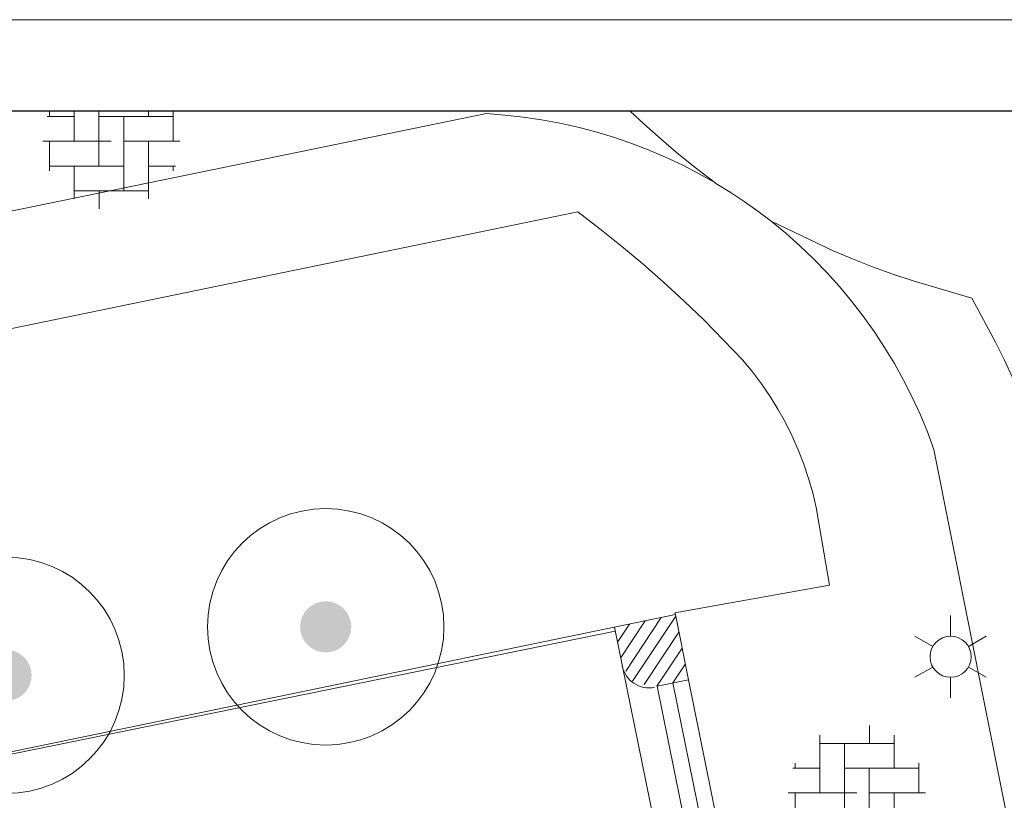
# Model space of a CAD drawing. Header units: metres. Extents: x 118578 to 118717, y 483740 to 483824.
# Tile 4 of 17: x 118617 to 118638, y 483807 to 483824. Entities that reach past the tile are written whole.
import ezdxf

# ---------------------------------------------------------------- set-up
doc = ezdxf.new("R2010")
doc.units = ezdxf.units.M
doc.header["$MEASUREMENT"] = 0
for name, color, linetype, lineweight in [('Barrier', 7, 'Continuous', 0), ('Kader', 7, 'Continuous', 0), ('Level 17', 7, 'Continuous', 0), ('Level 19', 7, 'Continuous', 0), ('Level 31', 7, 'Continuous', 0), ('Level 33', 7, 'Continuous', 0), ('Level 50', 7, 'Continuous', 0), ('Oml_ voetganger', 7, 'Continuous', 0)]:
    doc.layers.add(name, color=color, linetype=linetype, lineweight=lineweight)

# ---------------------------------------------------------------- blocks, each defined once
blk = doc.blocks.new('A2')
at = {"layer": 'Kader', "color": 7, "linetype": 'Continuous', "lineweight": 0, "flags": 128}
blk.add_lwpolyline([(-0.297, -0.21), (0.297, -0.21), (0.297, 0.21), (-0.297, 0.21), (-0.297, -0.21)], close=True, dxfattribs=at)
at = {"layer": 'Kader', "color": 7, "linetype": 'Continuous', "lineweight": 30, "flags": 128}
blk.add_lwpolyline([(-0.287, -0.2), (0.287, -0.2), (0.287, 0.2), (-0.287, 0.2), (-0.287, -0.2)], close=True, dxfattribs=at)
blk = doc.blocks.new('OVERH')
at = {"layer": 'Barrier', "color": 7, "linetype": 'Continuous', "lineweight": 0}
for p, q in [((0.272, 1.083), (0.272, 1.475)), ((-0.811, 0), (-0.811, 1.262)), ((-0.811, 1.083), (0.812, 1.083)), ((-0.27, -0.541), (-0.27, 1.083)), ((0.812, 0.541), (0.812, 1.261)), ((-1.352, 0.541), (-1.352, 0.649)), ((1.354, 0), (1.354, 0.647)), ((-1.399, 0.541), (-0.811, 0.541)), ((-0.27, 0.541), (1.354, 0.541)), ((0.271, -1.082), (0.271, 0.541)), ((-1.5, 0), (0, 0)), ((-1.352, -0.649), (-1.352, 0)), ((0.271, 0), (1.5, 0)), ((0.812, -1.261), (0.812, 0)), ((-1.352, -0.541), (0.271, -0.541)), ((-0.811, -1.262), (-0.811, -0.541)), ((0.812, -0.541), (1.399, -0.541)), ((1.354, -0.647), (1.354, -0.541)), ((-0.811, -1.082), (0.812, -1.082)), ((-0.27, -1.475), (-0.27, -1.082))]:
    blk.add_line(p, q, dxfattribs=at)
blk = doc.blocks.new('BOOM')
at = {"layer": 'Oml_ voetganger', "linetype": 'Continuous', "lineweight": 0}
h = blk.add_hatch(color=7, dxfattribs=at)
edge = h.paths.add_edge_path()
edge.add_arc((0, 0), 0.56, 0, 360)
blk = doc.blocks.new('LANTPL')
at = {"layer": 'Level 50', "color": 7, "linetype": 'Continuous', "lineweight": 13}
for p, q in [((0, 0.45), (0, 0.9)), ((-0.39, 0.225), (-0.78, 0.45)), ((0.779, 0.45), (0.389, 0.225)), ((-0.39, -0.225), (-0.78, -0.45)), ((0.779, -0.45), (0.389, -0.225)), ((0, -0.9), (0, -0.45))]:
    blk.add_line(p, q, dxfattribs=at)
blk.add_circle((0, 0), 0.45, dxfattribs=at)

msp = doc.modelspace()

# ---------------------------------------------------------------- linework, layer by layer
at = {"layer": 'Barrier', "color": 7, "linetype": 'Continuous', "lineweight": 0}
for p, q in [((118617.557, 483822.228), (118617.557, 483822.336)), ((118618.098, 483821.686), (118618.098, 483822.346)), ((118618.639, 483821.145), (118618.639, 483822.346)), ((118619.721, 483822.228), (118619.721, 483822.346)), ((118620.263, 483821.686), (118620.263, 483822.333)), ((118617.51, 483822.228), (118618.098, 483822.228)), ((118618.639, 483822.228), (118620.263, 483822.228)), ((118619.18, 483820.604), (118619.18, 483822.228)), ((118617.409, 483821.686), (118618.909, 483821.686)), ((118617.557, 483821.037), (118617.557, 483821.686)), ((118619.18, 483821.686), (118620.409, 483821.686)), ((118619.721, 483820.425), (118619.721, 483821.686)), ((118617.557, 483821.145), (118619.18, 483821.145)), ((118618.098, 483820.425), (118618.098, 483821.145)), ((118619.721, 483821.145), (118620.308, 483821.145)), ((118620.263, 483821.04), (118620.263, 483821.145)), ((118618.098, 483820.604), (118619.721, 483820.604)), ((118618.64, 483820.211), (118618.64, 483820.604))]:
    msp.add_line(p, q, dxfattribs=at)
at = {"layer": 'Kader', "color": 96, "linetype": 'Continuous', "lineweight": 0}
for p, q in [((118629.971, 483810.731), (118630.232, 483811.126)), ((118630.042, 483810.385), (118630.58, 483811.198)), ((118630.153, 483810.1), (118630.927, 483811.27)), ((118630.304, 483809.876), (118631.245, 483811.298)), ((118630.558, 483809.806), (118631.315, 483810.951)), ((118630.835, 483809.772), (118631.386, 483810.604)), ((118631.18, 483809.84), (118631.456, 483810.257))]:
    msp.add_line(p, q, dxfattribs=at)
at = {"layer": 'Kader', "color": 1, "linetype": 'Continuous', "lineweight": 13}
for p, q in [((118629.922, 483810.974), (118595.626, 483803.99)), ((118629.904, 483811.059), (118630.944, 483805.954))]:
    msp.add_line(p, q, dxfattribs=at)
at = {"layer": 'Kader', "color": 96, "linetype": 'Continuous', "lineweight": 0}
for centre in [(118623.595, 483811.068), (118616.607, 483810.007)]:
    msp.add_circle(centre, 2.585, dxfattribs=at)
at = {"layer": 'Kader', "color": 1, "linetype": 'Continuous', "lineweight": 13, "extrusion": (0, 0, -1)}
msp.add_arc((-118630.664, 483810.333), 0.6, 258.4896, 348.4887, dxfattribs=at)
at = {"layer": 'Level 17', "color": 7, "linetype": 'Continuous', "lineweight": 0}
msp.add_line((118631.238, 483811.334), (118631.526, 483809.91), dxfattribs=at)
at = {"layer": 'Level 17', "color": 7, "linetype": 'Continuous', "lineweight": 0, "flags": 128}
for points in [[(118632.098, 483820.787), (118631.745, 483820.985), (118631.385, 483821.17), (118631.019, 483821.342), (118630.646, 483821.501), (118630.268, 483821.646), (118629.885, 483821.776), (118629.498, 483821.893), (118629.106, 483821.996), (118628.711, 483822.084), (118628.313, 483822.158), (118627.913, 483822.217), (118627.511, 483822.261), (118627.107, 483822.291), (118609.57, 483818.69), (118599.999, 483816.725)], [(118632.098, 483820.787), (118631.698, 483821.091), (118631.307, 483821.406), (118630.924, 483821.731), (118630.55, 483822.066), (118630.253, 483822.346)], [(118632.098, 483820.787), (118632.125, 483820.766), (118632.436, 483820.574), (118632.741, 483820.372), (118633.039, 483820.16), (118633.329, 483819.938)], [(118610.08, 483816.22), (118629.107, 483820.143), (118629.589, 483819.774), (118630.062, 483819.394), (118630.526, 483819.003), (118630.982, 483818.602), (118631.428, 483818.191), (118631.865, 483817.771), (118632.293, 483817.34), (118632.711, 483816.9), (118632.922, 483816.645), (118633.121, 483816.38), (118633.307, 483816.107), (118633.481, 483815.825), (118633.642, 483815.536), (118633.79, 483815.24), (118633.924, 483814.937), (118634.044, 483814.628), (118634.15, 483814.315), (118634.241, 483813.996), (118634.318, 483813.674), (118634.605, 483811.976), (118631.229, 483811.375), (118631.238, 483811.334)], [(118633.329, 483819.938), (118633.649, 483819.675), (118633.959, 483819.4), (118634.259, 483819.114), (118634.548, 483818.817), (118634.825, 483818.509), (118635.09, 483818.191), (118635.343, 483817.863), (118635.584, 483817.525), (118635.812, 483817.179), (118636.026, 483816.825), (118636.227, 483816.462), (118636.415, 483816.093), (118636.588, 483815.716), (118636.747, 483815.333), (118636.891, 483814.945), (118641.028, 483794.161), (118646.388, 483767.232)], [(118633.329, 483819.938), (118634.676, 483819.301), (118635.108, 483819.113), (118635.545, 483818.939), (118635.988, 483818.779), (118636.436, 483818.633), (118637.72, 483818.254), (118638.235, 483817.293), (118638.424, 483816.917), (118638.603, 483816.535), (118638.772, 483816.149), (118638.93, 483815.759)]]:
    msp.add_lwpolyline(points, dxfattribs=at)
at = {"layer": 'Level 19', "color": 7, "linetype": 'Continuous', "lineweight": 0}
msp.add_line((118599.999, 483804.886), (118631.238, 483811.334), dxfattribs=at)
at = {"layer": 'Level 31', "color": 7, "linetype": 'Continuous', "lineweight": 0}
msp.add_line((118631.526, 483809.91), (118632.155, 483806.813), dxfattribs=at)
at = {"layer": 'Level 31', "color": 7, "linetype": 'Continuous', "lineweight": 0, "flags": 128}
msp.add_lwpolyline([(118632.155, 483806.813), (118631.468, 483806.674), (118630.84, 483809.771), (118631.526, 483809.91)], dxfattribs=at)
at = {"layer": 'Level 33', "color": 7, "linetype": 'Continuous', "lineweight": 0}
msp.add_line((118631.811, 483806.743), (118631.183, 483809.841), dxfattribs=at)

# ---------------------------------------------------------------- block references
at = {"layer": 'Barrier', "color": 7, "linetype": 'Continuous', "lineweight": 0}
msp.add_blockref('OVERH', (118635.206, 483807.436), dxfattribs=at)
at = {"layer": 'Kader', "color": 7, "linetype": 'Continuous', "lineweight": 0, "xscale": 200, "yscale": 200, "zscale": 200}
msp.add_blockref('A2', (118637.012, 483782.346), dxfattribs=at)
at = {"layer": 'Level 50', "color": 7, "linetype": 'Continuous', "lineweight": 13}
msp.add_blockref('LANTPL', (118637.254, 483810.414), dxfattribs=at)
at = {"layer": 'Oml_ voetganger', "color": 7, "linetype": 'Continuous', "lineweight": 0}
for p in [(118623.595, 483811.068), (118616.607, 483810.007)]:
    msp.add_blockref('BOOM', p, dxfattribs=at)

doc.saveas('drawing.dxf')
